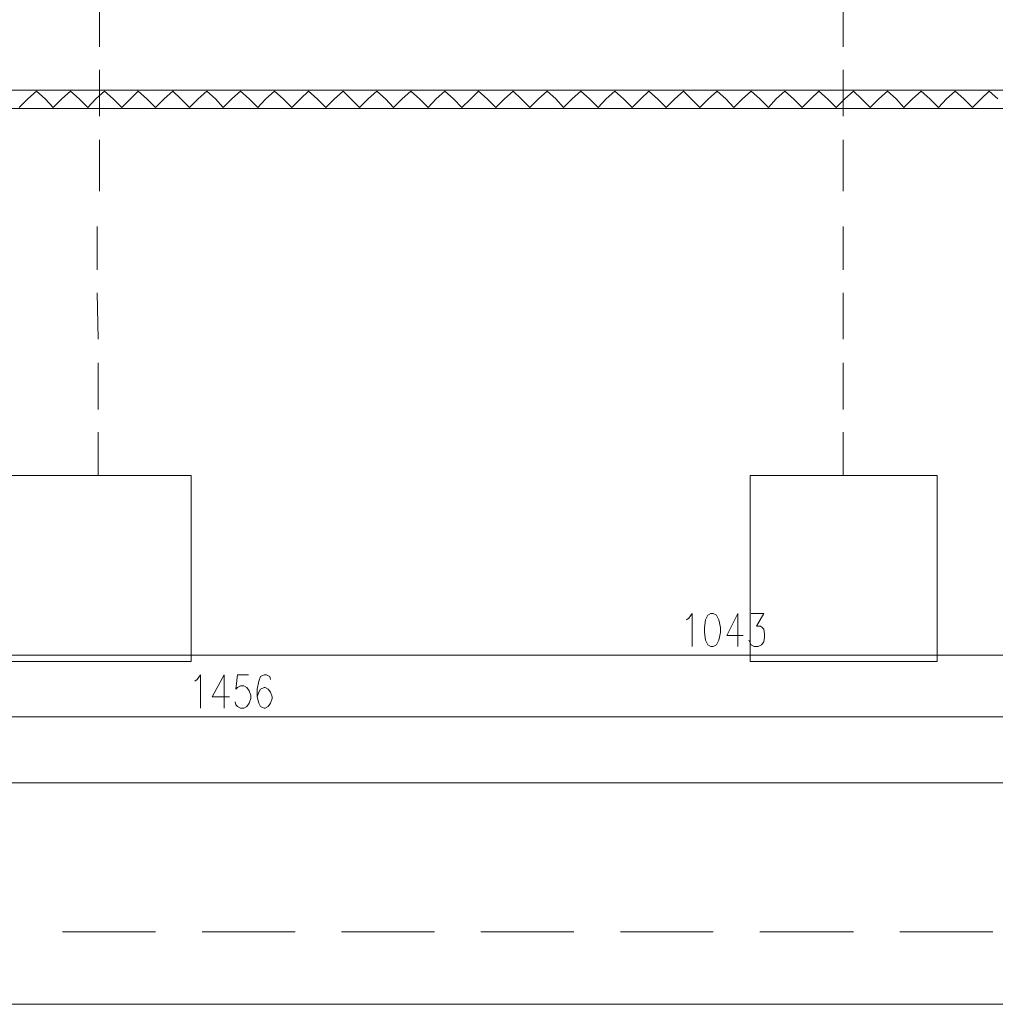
# Model space of a CAD drawing. Header units: inches. Extents: x 1504 to 12593, y -807 to 3183.
# Tile 116 of 256: x 4845 to 5368, y -807 to -279. Entities that reach past the tile are written whole.
import ezdxf

# ---------------------------------------------------------------- set-up
doc = ezdxf.new("R2010")
doc.units = ezdxf.units.IN
doc.header["$MEASUREMENT"] = 0
doc.layers.add('at_Entity', color=7, linetype='Continuous')
doc.layers.add('at_Rect', color=7, linetype='Continuous')

msp = doc.modelspace()

# ---------------------------------------------------------------- linework, layer by layer
at = {"layer": 'at_Entity', "color": 30, "lineweight": 15, "true_color": 0xff7e00}
for p, q in [((4888.14, -265.52), (4888.14, -293.41)), ((4888.14, -305.65), (4888.14, -330.58)), ((4888.14, -343.25), (4888.14, -370.7)), ((4886.87, -389.71), (4886.87, -412.94)), ((4886.87, -425.19), (4887.3, -450.12)), ((4887.3, -462.79), (4887.3, -487.71)), ((4887.3, -499.96), (4887.3, -523.19))]:
    msp.add_line(p, q, dxfattribs=at)
at = {"layer": 'at_Entity', "color": 3, "lineweight": 15}
for p, q in [((5286.89, -265.52), (5286.89, -293.41)), ((5286.89, -305.65), (5286.89, -330.58)), ((5286.89, -343.25), (5286.89, -370.7)), ((5286.89, -389.71), (5286.89, -412.94)), ((5286.89, -425.19), (5286.89, -450.12)), ((5286.89, -462.79), (5286.89, -487.71)), ((5286.89, -499.96), (5286.89, -523.19))]:
    msp.add_line(p, q, dxfattribs=at)
at = {"layer": 'at_Entity', "color": 7, "lineweight": 15}
for p, q in [((5743.92, -316.64), (4703.55, -316.64)), ((4849.7, -321.28), (4845.05, -325.93)), ((4849.7, -321.28), (4854.35, -317.06)), ((4854.35, -317.06), (4859, -321.28)), ((4863.22, -325.93), (4859, -321.28)), ((4867.87, -321.28), (4863.22, -325.93)), ((4867.87, -321.28), (4872.51, -317.06)), ((4872.51, -317.06), (4877.16, -321.28)), ((4881.81, -325.93), (4877.16, -321.28)), ((4886.03, -321.28), (4881.81, -325.93)), ((4886.03, -321.28), (4890.67, -317.06)), ((4890.67, -317.06), (4895.32, -321.28)), ((4899.97, -325.93), (4895.32, -321.28)), ((4904.61, -321.28), (4899.97, -325.93)), ((4904.61, -321.28), (4908.84, -317.06)), ((4908.84, -317.06), (4913.48, -321.28)), ((4918.13, -325.93), (4913.48, -321.28)), ((4922.78, -321.28), (4918.13, -325.93)), ((4922.78, -321.28), (4927.43, -317.06)), ((4927.43, -317.06), (4931.65, -321.28)), ((4936.3, -325.93), (4931.65, -321.28)), ((4940.94, -321.28), (4936.3, -325.93)), ((4940.94, -321.28), (4945.58, -317.06)), ((4945.58, -317.06), (4950.24, -321.28)), ((4954.46, -325.93), (4950.24, -321.28)), ((4959.1, -321.28), (4954.46, -325.93)), ((4959.1, -321.28), (4963.75, -317.06)), ((4963.75, -317.06), (4968.4, -321.28)), ((4973.04, -325.93), (4968.4, -321.28)), ((4977.27, -321.28), (4973.04, -325.93)), ((4977.27, -321.28), (4981.91, -317.06)), ((4981.91, -317.06), (4986.56, -321.28)), ((4991.21, -325.93), (4986.56, -321.28)), ((4995.85, -321.28), (4991.21, -325.93)), ((4995.85, -321.28), (5000.08, -317.06)), ((5000.08, -317.06), (5004.72, -321.28)), ((5009.37, -325.93), (5004.72, -321.28)), ((5014.01, -321.28), (5009.37, -325.93)), ((5014.01, -321.28), (5018.67, -317.06)), ((5018.67, -317.06), (5022.89, -321.28)), ((5027.53, -325.93), (5022.89, -321.28)), ((5032.18, -321.28), (5027.53, -325.93)), ((5032.18, -321.28), (5036.82, -317.06)), ((5036.82, -317.06), (5041.47, -321.28)), ((5045.69, -325.93), (5041.47, -321.28)), ((5050.34, -321.28), (5045.69, -325.93)), ((5050.34, -321.28), (5054.99, -317.06)), ((5054.99, -317.06), (5059.64, -321.28)), ((5064.28, -325.93), (5059.64, -321.28)), ((5068.51, -321.28), (5064.28, -325.93)), ((5068.51, -321.28), (5073.15, -317.06)), ((5073.15, -317.06), (5077.8, -321.28)), ((5082.44, -325.93), (5077.8, -321.28)), ((5087.09, -321.28), (5082.44, -325.93)), ((5087.09, -321.28), (5091.32, -317.06)), ((5091.32, -317.06), (5095.96, -321.28)), ((5100.61, -325.93), (5095.96, -321.28)), ((5105.25, -321.28), (5100.61, -325.93)), ((5105.25, -321.28), (5109.9, -317.06)), ((5109.9, -317.06), (5114.12, -321.28)), ((5118.77, -325.93), (5114.12, -321.28)), ((5123.42, -321.28), (5118.77, -325.93)), ((5123.42, -321.28), (5128.06, -317.06)), ((5128.06, -317.06), (5132.71, -321.28)), ((5136.93, -325.93), (5132.71, -321.28)), ((5141.58, -321.28), (5136.93, -325.93)), ((5141.58, -321.28), (5146.23, -317.06)), ((5146.23, -317.06), (5150.87, -321.28)), ((5155.52, -325.93), (5150.87, -321.28)), ((5159.75, -321.28), (5155.52, -325.93)), ((5159.75, -321.28), (5164.39, -317.06)), ((5164.39, -317.06), (5169.03, -321.28)), ((5173.68, -325.93), (5169.03, -321.28)), ((5178.33, -321.28), (5173.68, -325.93)), ((5178.33, -321.28), (5182.55, -317.06)), ((5182.55, -317.06), (5187.2, -321.28)), ((5191.85, -325.93), (5187.2, -321.28)), ((5196.49, -321.28), (5191.85, -325.93)), ((5196.49, -321.28), (5201.14, -317.06)), ((5201.14, -317.06), (5205.36, -321.28)), ((5210.01, -325.93), (5205.36, -321.28)), ((5214.66, -321.28), (5210.01, -325.93)), ((5214.66, -321.28), (5219.3, -317.06)), ((5219.3, -317.06), (5223.95, -321.28)), ((5228.18, -325.93), (5223.95, -321.28)), ((5232.82, -321.28), (5228.18, -325.93)), ((5232.82, -321.28), (5237.46, -317.06)), ((5237.46, -317.06), (5242.11, -321.28)), ((5246.76, -325.93), (5242.11, -321.28)), ((5250.98, -321.28), (5246.76, -325.93)), ((5250.98, -321.28), (5255.63, -317.06)), ((5255.63, -317.06), (5260.28, -321.28)), ((5264.92, -325.93), (5260.28, -321.28)), ((5269.57, -321.28), (5264.92, -325.93)), ((5269.57, -321.28), (5273.79, -317.06)), ((5273.79, -317.06), (5278.44, -321.28)), ((5283.09, -325.93), (5278.44, -321.28)), ((5287.73, -321.28), (5283.09, -325.93)), ((5287.73, -321.28), (5292.38, -317.06)), ((5292.38, -317.06), (5296.6, -321.28)), ((5301.25, -325.93), (5296.6, -321.28)), ((5305.89, -321.28), (5301.25, -325.93)), ((5305.89, -321.28), (5310.54, -317.06)), ((5310.54, -317.06), (5315.19, -321.28)), ((5319.41, -325.93), (5315.19, -321.28)), ((5324.06, -321.28), (5319.41, -325.93)), ((5324.06, -321.28), (5328.7, -317.06)), ((5328.7, -317.06), (5333.35, -321.28)), ((5338, -325.93), (5333.35, -321.28)), ((5342.22, -321.28), (5338, -325.93)), ((5342.22, -321.28), (5346.87, -317.06)), ((5346.87, -317.06), (5351.52, -321.28)), ((5356.16, -325.93), (5351.52, -321.28)), ((5360.81, -321.28), (5356.16, -325.93)), ((5360.81, -321.28), (5365.03, -317.06)), ((5365.03, -317.06), (5369.68, -321.28)), ((5743.92, -326.35), (3629.81, -326.35)), ((5202.83, -600.49), (5204.1, -599.65)), ((5204.1, -599.65), (5205.79, -597.11)), ((5205.79, -597.11), (5205.79, -614.85)), ((5212.97, -600.49), (5212.54, -604.72)), ((5214.23, -597.95), (5212.97, -600.49)), ((5215.92, -597.11), (5214.23, -597.95)), ((5217.19, -597.11), (5215.92, -597.11)), ((5218.88, -597.95), (5217.19, -597.11)), ((5220.15, -600.49), (5218.88, -597.95)), ((5221, -604.72), (5220.15, -600.49)), ((5230.28, -597.11), (5224.37, -608.94)), ((5230.28, -597.11), (5230.28, -614.85)), ((5237.46, -597.11), (5244.23, -597.11)), ((5244.23, -597.11), (5240.42, -603.87)), ((5212.54, -604.72), (5212.54, -607.25)), ((5221, -607.25), (5221, -604.72)), ((5240.42, -603.87), (5242.53, -603.87)), ((5242.53, -603.87), (5243.38, -604.72)), ((5243.38, -604.72), (5244.23, -605.56)), ((5244.23, -605.56), (5244.64, -608.09)), ((5212.54, -607.25), (5212.97, -611.47)), ((5212.97, -611.47), (5214.23, -614.01)), ((5218.88, -614.01), (5220.15, -611.47)), ((5220.15, -611.47), (5221, -607.25)), ((5224.37, -608.94), (5233.24, -608.94)), ((5237.05, -613.16), (5236.2, -611.47)), ((5244.64, -609.78), (5244.23, -612.32)), ((5244.64, -608.09), (5244.64, -609.78)), ((5214.23, -614.01), (5215.92, -614.85)), ((5215.92, -614.85), (5217.19, -614.85)), ((5217.19, -614.85), (5218.88, -614.01)), ((5237.46, -614.01), (5237.05, -613.16)), ((5239.15, -614.85), (5237.46, -614.01)), ((5241.27, -614.85), (5239.15, -614.85)), ((5242.96, -614.01), (5241.27, -614.85)), ((5244.23, -612.32), (5242.96, -614.01)), ((4709.05, -619.5), (5738.43, -619.5)), ((4939.25, -633.44), (4940.52, -632.59)), ((4940.52, -632.59), (4942.21, -630.06)), ((4942.21, -630.06), (4942.21, -647.8)), ((4954.88, -630.06), (4948.54, -641.89)), ((4954.88, -630.06), (4954.88, -647.8)), ((4962.06, -630.06), (4961.22, -637.66)), ((4967.98, -630.06), (4962.06, -630.06)), ((4974.31, -630.9), (4973.47, -633.44)), ((4976.42, -630.06), (4974.31, -630.9)), ((4977.69, -630.06), (4976.42, -630.06)), ((4979.38, -630.9), (4977.69, -630.06)), ((4979.8, -632.59), (4979.38, -630.9)), ((4961.22, -637.66), (4962.06, -636.82)), ((4962.06, -636.82), (4963.75, -635.97)), ((4963.75, -635.97), (4965.44, -635.97)), ((4965.44, -635.97), (4967.13, -636.82)), ((4967.13, -636.82), (4968.4, -638.51)), ((4968.4, -638.51), (4969.24, -641.04)), ((4973.47, -633.44), (4972.62, -637.66)), ((4972.62, -637.66), (4972.62, -641.89)), ((4974.31, -637.66), (4973.47, -639.35)), ((4976.42, -636.82), (4974.31, -637.66)), ((4976.85, -636.82), (4976.42, -636.82)), ((4978.53, -637.66), (4976.85, -636.82)), ((4979.8, -639.35), (4978.53, -637.66)), ((4948.54, -641.89), (4957.83, -641.89)), ((4969.24, -642.73), (4968.4, -645.27)), ((4969.24, -641.04), (4969.24, -642.73)), ((4973.47, -639.35), (4972.62, -641.89)), ((4972.62, -641.89), (4973.47, -645.27)), ((4980.65, -641.89), (4979.8, -639.35)), ((4979.8, -645.27), (4980.65, -642.73)), ((4980.65, -642.73), (4980.65, -641.89)), ((4961.22, -646.11), (4960.79, -644.42)), ((4962.06, -646.95), (4961.22, -646.11)), ((4963.75, -647.8), (4962.06, -646.95)), ((4965.44, -647.8), (4963.75, -647.8)), ((4967.13, -646.95), (4965.44, -647.8)), ((4968.4, -645.27), (4967.13, -646.95)), ((4973.47, -645.27), (4974.31, -646.95)), ((4974.31, -646.95), (4976.42, -647.8)), ((4976.42, -647.8), (4976.85, -647.8)), ((4976.85, -647.8), (4978.53, -646.95)), ((4978.53, -646.95), (4979.8, -645.27)), ((4238.91, -652.45), (5680.56, -652.45)), ((1987.09, -687.93), (6705.31, -687.93)), ((4868.29, -767.76), (4918.13, -767.76)), ((4943.05, -767.76), (4992.9, -767.76)), ((5017.82, -767.76), (5067.66, -767.76)), ((5092.58, -767.76), (5142.42, -767.76)), ((5167.35, -767.76), (5217.19, -767.76)), ((5242.11, -767.76), (5292.38, -767.76)), ((5317.3, -767.76), (5367.14, -767.76))]:
    msp.add_line(p, q, dxfattribs=at)
at = {"layer": 'at_Rect', "color": 30, "lineweight": 15, "true_color": 0xff7e00}
for p, q in [((4837.03, -523.19), (4937.14, -523.19)), ((4937.14, -622.88), (4937.14, -523.19)), ((4937.14, -622.88), (4837.03, -622.88))]:
    msp.add_line(p, q, dxfattribs=at)
at = {"layer": 'at_Rect', "color": 3, "lineweight": 15}
for p, q in [((5237.04, -523.19), (5337.15, -523.19)), ((5237.04, -523.19), (5237.04, -622.88)), ((5337.15, -622.88), (5337.15, -523.19)), ((5337.15, -622.88), (5237.04, -622.88))]:
    msp.add_line(p, q, dxfattribs=at)
at = {"layer": 'at_Rect', "color": 7, "lineweight": 15}
msp.add_line((9076.24, -806.62), (1504.27, -806.62), dxfattribs=at)

doc.saveas('drawing.dxf')
